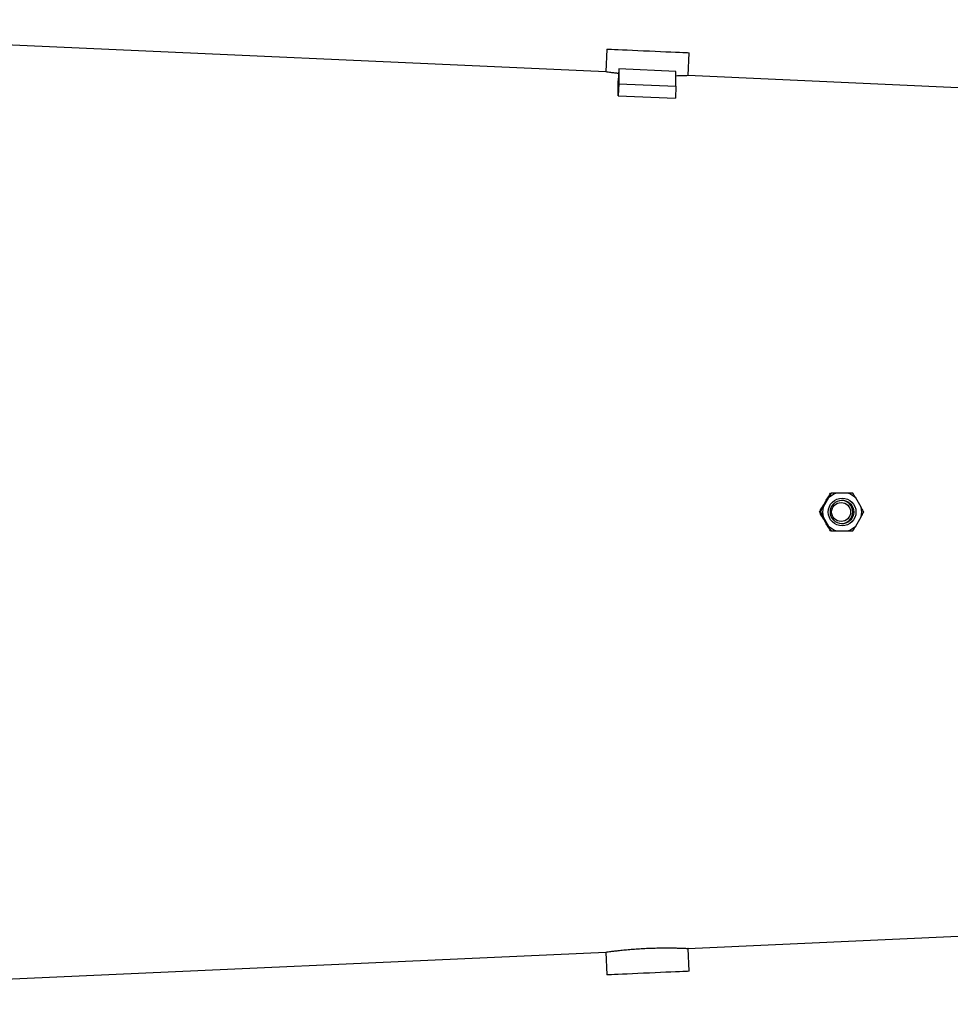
# Model space of a CAD drawing. Header units: millimetres. Extents: x 989 to 4240, y 1618 to 3732.
# Tile 6 of 9: x 2615 to 3428, y 2142 to 3002. Entities that reach past the tile are written whole.
import ezdxf

# ---------------------------------------------------------------- set-up
doc = ezdxf.new("R2010")
doc.units = ezdxf.units.MM
doc.header["$LTSCALE"] = 2

msp = doc.modelspace()

# ---------------------------------------------------------------- linework, layer by layer
at = {"color": 7, "linetype": 'Continuous', "lineweight": 25}
for p, q in [((3126.58, 2956.4), (2110.15, 3002)), ((3127.46, 2976.38), (3126.56, 2956.4)), ((3198.49, 2953.16), (3199.38, 2973.15)), ((3137.96, 2958.95), (3137.48, 2948.51)), ((3137.96, 2958.95), (3137.96, 2946)), ((3187.91, 2956.78), (3137.96, 2958.95)), ((3187.91, 2943.84), (3187.91, 2956.78)), ((3532.15, 2938.2), (3198.37, 2953.18)), ((3137.96, 2946), (3137.48, 2935.57)), ((3137.96, 2946), (3187.91, 2943.84)), ((3187.91, 2943.84), (3187.43, 2933.4)), ((3137.48, 2935.57), (3187.43, 2933.4)), ((3321.15, 2584.25), (3316.48, 2576.16)), ((3322.81, 2588.43), (3323.41, 2588.43)), ((3337.71, 2588.43), (3328.38, 2588.43)), ((3349.61, 2576.16), (3344.95, 2584.25)), ((3313.32, 2571.98), (3313.93, 2571.98)), ((3316.48, 2567.8), (3321.15, 2559.71)), ((3344.95, 2559.71), (3349.61, 2567.8)), ((3322.81, 2555.53), (3323.41, 2555.53)), ((3328.38, 2555.53), (3337.71, 2555.53)), ((3198.43, 2190.79), (3532.15, 2205.76)), ((2110.15, 2141.97), (3126.68, 2187.57)), ((3126.56, 2187.58), (3127.46, 2167.58)), ((3199.38, 2170.81), (3198.49, 2190.8))]:
    msp.add_line(p, q, dxfattribs=at)
at = {"color": 7, "linetype": 'Continuous', "lineweight": 25, "flags": 128}
for points in [[(3127.46, 2976.38), (3127.54, 2976.38), (3128.24, 2976.34), (3129.63, 2976.28), (3131.67, 2976.19), (3134.32, 2976.07), (3137.55, 2975.93), (3141.28, 2975.76), (3145.44, 2975.57), (3149.95, 2975.37), (3154.72, 2975.16), (3159.66, 2974.93), (3164.68, 2974.71), (3169.67, 2974.49), (3174.53, 2974.27), (3179.19, 2974.06), (3183.53, 2973.86), (3187.48, 2973.69), (3190.97, 2973.53), (3193.92, 2973.4), (3196.27, 2973.29), (3197.99, 2973.21), (3199.03, 2973.17), (3199.38, 2973.15)], [(3199.38, 2170.81), (3199.03, 2170.8), (3197.99, 2170.75), (3196.27, 2170.67), (3193.92, 2170.57), (3190.97, 2170.43), (3187.48, 2170.28), (3183.53, 2170.1), (3179.19, 2169.91), (3174.53, 2169.7), (3169.67, 2169.48), (3164.68, 2169.25), (3159.66, 2169.03), (3154.72, 2168.81), (3149.95, 2168.59), (3145.44, 2168.39), (3141.28, 2168.2), (3137.55, 2168.04), (3134.32, 2167.89), (3131.67, 2167.77), (3129.63, 2167.68), (3128.24, 2167.62), (3127.54, 2167.59), (3127.46, 2167.58)]]:
    msp.add_lwpolyline(points, dxfattribs=at)
at = {"color": 7, "linetype": 'Continuous', "lineweight": 25}
for centre, radius in [((3333.06, 2571.98), 12.1), ((3333.01, 2571.98), 10.2), ((3332.15, 2571.98), 8.3)]:
    msp.add_circle(centre, radius, dxfattribs=at)
for centre, radius, start, end in [((3333.05, 2572), 17.08, 105.86624, 134.18346), ((3332.2, 2571.99), 10.19, 359.97033, 87.72783), ((3333.04, 2572), 17.08, 45.81627, 74.13362), ((3333.08, 2571.98), 17.12, 165.86238, 194.13762), ((3332.2, 2571.98), 10.19, 272.27217, 0.02967), ((3333.02, 2571.98), 17.12, 345.86096, 14.13904), ((3333.05, 2571.96), 17.08, 225.81654, 254.13376), ((3333.04, 2571.96), 17.08, 285.86638, 314.18373)]:
    msp.add_arc(centre, radius, start, end, dxfattribs=at)
for centre, major_axis, ratio, start_param, end_param in [((3120.26, 2571.23), (16.67, 384.7), 0.011589, 5.956857, 6.08692), ((3290.64, 2562.21), (218.2, 376.98), 0.033606, 4.767564, 4.790788), ((3290.64, 2581.76), (-218.2, 376.98), 0.033606, 4.63399, 4.657214)]:
    msp.add_ellipse(centre, major_axis=major_axis, ratio=ratio, start_param=start_param, end_param=end_param, dxfattribs=at)
for points, knots in [([(3137.78, 2955.01), (3136.68, 2955.13), (3134.11, 2955.41), (3131.04, 2955.8), (3128.47, 2956.14), (3127.02, 2956.34), (3126.41, 2956.42), (3126.57, 2956.4), (3126.58, 2956.4)], [0, 0, 0, 0, 0.158857, 0.369796, 0.575003, 0.7862, 0.990708, 1, 1, 1, 1]), ([(3198.37, 2953.17), (3198.38, 2953.17), (3198.4, 2953.17), (3197.3, 2953.11), (3195.22, 2953.02), (3192.11, 2952.91), (3189.61, 2952.83), (3188, 2952.8), (3187.91, 2952.8)], [0, 0, 0, 0, 0.130689, 0.347976, 0.558908, 0.775917, 0.987572, 1, 1, 1, 1]), ([(3320.35, 2584.42), (3320.8, 2585.16), (3321.22, 2585.85), (3322.04, 2587.18), (3322.43, 2587.82), (3322.81, 2588.43)], [0, 0, 0, 0, 0.5, 0.5, 1, 1, 1, 1]), ([(3323.41, 2588.43), (3323.09, 2587.82), (3322.39, 2586.52), (3321.58, 2585.03), (3321.15, 2584.25)], [0, 0, 0, 0, 0.473792, 1, 1, 1, 1]), ([(3328.38, 2588.43), (3326.77, 2588.43), (3325.04, 2588.43), (3323.51, 2588.43), (3323.41, 2588.43)], [0, 0, 0, 0, 0.937367, 1, 1, 1, 1]), ([(3342.39, 2588.43), (3341.66, 2588.43), (3340.22, 2588.43), (3338.54, 2588.43), (3337.71, 2588.43)], [0, 0, 0, 0, 0.506697, 1, 1, 1, 1]), ([(3344.95, 2584.25), (3344.92, 2584.29), (3344.01, 2585.81), (3343.19, 2587.14), (3342.39, 2588.43)], [0, 0, 0, 0, 0.027206, 1, 1, 1, 1]), ([(3313.32, 2571.98), (3313.63, 2572.55), (3313.94, 2573.14), (3314.6, 2574.37), (3314.95, 2575.01), (3315.32, 2575.67)], [0, 0, 0, 0, 0.5, 0.5, 1, 1, 1, 1]), ([(3315.32, 2568.29), (3314.95, 2568.96), (3314.61, 2569.59), (3313.94, 2570.82), (3313.63, 2571.41), (3313.32, 2571.98)], [0, 0, 0, 0, 0.5, 0.5, 1, 1, 1, 1]), ([(3316.48, 2576.16), (3315.93, 2575.25), (3315.04, 2573.77), (3314.23, 2572.48), (3313.93, 2571.98)], [0, 0, 0, 0, 0.615368, 1, 1, 1, 1]), ([(3313.93, 2571.98), (3314.62, 2570.86), (3315.43, 2569.54), (3316.35, 2568.03), (3316.48, 2567.8)], [0, 0, 0, 0, 0.848305, 1, 1, 1, 1]), ([(3351.88, 2571.98), (3351.4, 2572.88), (3350.7, 2574.19), (3349.87, 2575.69), (3349.61, 2576.16)], [0, 0, 0, 0, 0.684044, 1, 1, 1, 1]), ([(3349.61, 2567.8), (3350.16, 2568.8), (3350.97, 2570.28), (3351.66, 2571.57), (3351.88, 2571.98)], [0, 0, 0, 0, 0.680178, 1, 1, 1, 1]), ([(3322.81, 2555.53), (3322.43, 2556.15), (3322.04, 2556.78), (3321.21, 2558.12), (3320.79, 2558.82), (3320.35, 2559.54)], [0, 0, 0, 0, 0.5, 0.5, 1, 1, 1, 1]), ([(3321.15, 2559.71), (3321.17, 2559.68), (3322.01, 2558.16), (3322.72, 2556.83), (3323.41, 2555.53)], [0, 0, 0, 0, 0.023574, 1, 1, 1, 1]), ([(3323.41, 2555.53), (3324.44, 2555.53), (3326.01, 2555.53), (3327.78, 2555.53), (3328.38, 2555.53)], [0, 0, 0, 0, 0.6579806, 1, 1, 1, 1]), ([(3337.71, 2555.53), (3339.14, 2555.53), (3340.78, 2555.53), (3342.2, 2555.53), (3342.39, 2555.53)], [0, 0, 0, 0, 0.865197, 1, 1, 1, 1]), ([(3342.39, 2555.53), (3342.76, 2556.13), (3343.57, 2557.43), (3344.47, 2558.92), (3344.95, 2559.71)], [0, 0, 0, 0, 0.463829, 1, 1, 1, 1]), ([(3126.68, 2187.58), (3126.66, 2187.58), (3126.6, 2187.57), (3127.61, 2187.71), (3129.61, 2187.98), (3132.56, 2188.36), (3136.37, 2188.81), (3140.89, 2189.3), (3146.08, 2189.79), (3151.69, 2190.25), (3157.66, 2190.64), (3163.7, 2190.94), (3169.76, 2191.15), (3175.56, 2191.25), (3181.04, 2191.27), (3185.95, 2191.21), (3190.26, 2191.12), (3193.74, 2191), (3196.39, 2190.89), (3197.95, 2190.82), (3198.61, 2190.79), (3198.45, 2190.79), (3198.43, 2190.79)], [0, 0, 0, 0, 0.028296, 0.082582, 0.13527, 0.189477, 0.242337, 0.296722, 0.349725, 0.40427, 0.457163, 0.511602, 0.564302, 0.618529, 0.671253, 0.725494, 0.778423, 0.832882, 0.885877, 0.940418, 0.993235, 1, 1, 1, 1])]:
    msp.add_open_spline(points, degree=3, knots=knots, dxfattribs=at)

doc.saveas('drawing.dxf')
